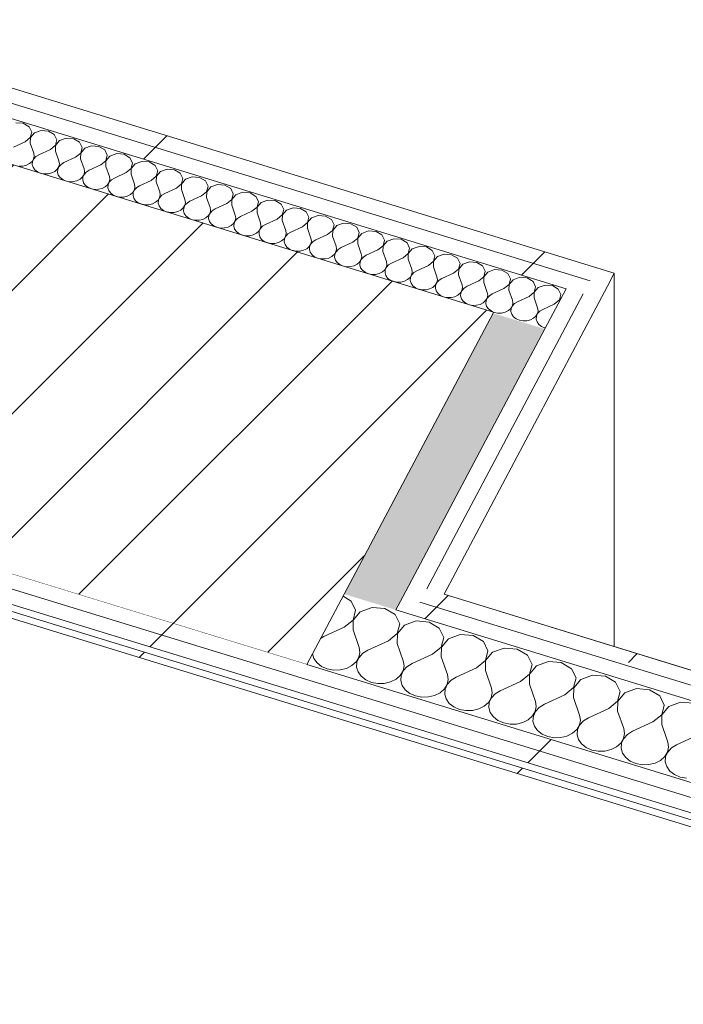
# Model space of a CAD drawing. Header units: millimetres. Extents: x -2220 to 52371, y -4077 to 6953.
# Tile 30 of 228: x 1570 to 2063, y 481 to 1214. Entities that reach past the tile are written whole.
import ezdxf

# ---------------------------------------------------------------- set-up
doc = ezdxf.new("R2010")
doc.units = ezdxf.units.MM
doc.header["$MEASUREMENT"] = 0
doc.linetypes.add('Wipeout_Contour', pattern=[1000, 0, -1000])
doc.layers.add('10_ESTR_Pilars', color=7, linetype='Continuous')
doc.layers.add('Nuevo_08_E_Envans secs', color=7, linetype='Continuous')
for name, color, linetype, lineweight in [('10_ESTR_Pilars_Pluma_Nº__28', 7, 'Continuous', 20), ('10_ESTR_Pilars_Pluma_Nº__42', 8, 'Continuous', 25), ('Nuevo_08_E_Envans secs_Pluma_Nº__1', 7, 'Continuous', 5), ('Nuevo_08_E_Envans secs_Pluma_Nº__47', 7, 'Continuous', 20)]:
    doc.layers.add(name, color=color, linetype=linetype, lineweight=lineweight)
for name, color, linetype, lineweight, true_color in [('Nuevo_08_E_Envans secs_Pluma_Nº__102', 7, 'Continuous', 5, 0xcccccc), ('Nuevo_08_E_Envans secs_Pluma_Nº__171', 171, 'Continuous', 13, 0xaaaaff), ('Nuevo_08_E_Envans secs_Pluma_Nº__177', 7, 'Continuous', 15, 0xf7e046)]:
    doc.layers.add(name, color=color, linetype=linetype, lineweight=lineweight, true_color=true_color)
pattern_1 = [(45, (0, 0), (-183.848, 183.848), [195, -65]), (45, (7e-14, 183.85), (-183.848, 183.848), [195, -65])]

# ---------------------------------------------------------------- blocks, each defined once
blk = doc.blocks.new('Elem Sección_18_1')
at = {"color": 254, "linetype": 'Wipeout_Contour', "lineweight": 0, "ltscale": 7554.124178}
blk.add_wipeout([(1479.36, 1132.12), (1340.4, 869.91), (1783.27, 734), (1922.23, 996.21)], dxfattribs=at).dxf.layer = '10_ESTR_Pilars'
at = {"layer": '10_ESTR_Pilars_Pluma_Nº__42', "linetype": 'Continuous', "lineweight": 25}
h = blk.add_hatch(dxfattribs=at)
h.set_pattern_fill('00_GCT_trama_45º_e1_400__05', color=8, style=0, pattern_type=2)
h.set_pattern_definition([(45, (0, 0), (-45.962, 45.962), [])])
h.paths.add_polyline_path([(1479.36, 1132.12), (1340.4, 869.91), (1783.27, 734), (1922.23, 996.21)])
at = {"layer": '10_ESTR_Pilars_Pluma_Nº__28', "color": 7, "linetype": 'Continuous', "lineweight": 20}
for p, q in [((1479.36, 1132.12), (1922.23, 996.21)), ((1340.4, 869.91), (1783.27, 734))]:
    blk.add_line(p, q, dxfattribs=at)
at = {"layer": '10_ESTR_Pilars_Pluma_Nº__28', "color": 7, "linetype": 'Continuous', "lineweight": 20, "flags": 128}
blk.add_lwpolyline([(1922.23, 996.21), (1921.83, 995.46), (1811.06, 786.44), (1783.27, 734)], dxfattribs=at)
blk = doc.blocks.new('*X80')
at = {"layer": 'Nuevo_08_E_Envans secs_Pluma_Nº__102', "color": 254, "linetype": 'Continuous', "lineweight": 5, "true_color": 0xcccccc}
for p, q in [((1816.18, 781.25), (1810.19, 784.79)), ((1819.56, 774.36), (1816.18, 781.25)), ((1817.67, 767.14), (1819.56, 774.36)), ((1823.02, 773.3), (1817.81, 767.1)), ((1831.74, 776.48), (1823.02, 773.3)), ((1841.35, 775.7), (1831.74, 776.48)), ((1848.99, 771.18), (1841.35, 775.7)), ((1852.37, 764.29), (1848.99, 771.18)), ((1811.08, 761.76), (1817.67, 767.14)), ((1817.81, 767.1), (1817.64, 759.75)), ((1850.48, 757.07), (1852.37, 764.29)), ((1855.83, 763.23), (1850.61, 757.03)), ((1864.55, 766.41), (1855.83, 763.23)), ((1874.16, 765.63), (1864.55, 766.41)), ((1881.79, 761.12), (1874.16, 765.63)), ((1795.95, 754.79), (1793.47, 753.26)), ((1811.08, 761.76), (1795.95, 754.79)), ((1817.64, 759.75), (1822.19, 746.74)), ((1843.89, 751.69), (1850.48, 757.07)), ((1850.61, 757.03), (1850.45, 749.68)), ((1885.17, 754.22), (1881.79, 761.12)), ((1897.35, 756.34), (1888.63, 753.16)), ((1906.96, 755.56), (1897.35, 756.34)), ((1914.6, 751.05), (1906.96, 755.56)), ((1843.89, 751.69), (1828.75, 744.72)), ((1850.45, 749.68), (1855, 736.67)), ((1883.28, 747.01), (1885.17, 754.22)), ((1888.63, 753.16), (1883.42, 746.97)), ((1917.98, 744.16), (1914.6, 751.05)), ((1787.52, 742.02), (1788.53, 738.56)), ((1822.03, 739.38), (1822.78, 743.05)), ((1824.96, 742.38), (1822.16, 739.34)), ((1822.78, 743.05), (1822.19, 746.74)), ((1828.75, 744.72), (1824.96, 742.38)), ((1876.69, 741.62), (1861.56, 734.66)), ((1876.69, 741.62), (1883.28, 747.01)), ((1883.42, 746.97), (1883.25, 739.61)), ((1916.09, 736.94), (1917.98, 744.16)), ((1921.44, 743.09), (1916.22, 736.9)), ((1930.16, 746.28), (1921.44, 743.09)), ((1939.77, 745.49), (1930.16, 746.28)), ((1947.4, 740.98), (1939.77, 745.49)), ((1950.78, 734.09), (1947.4, 740.98)), ((1788.53, 738.56), (1790.85, 735.3)), ((1790.85, 735.3), (1794.25, 732.64)), ((1812.74, 731.13), (1816.81, 733.19)), ((1816.81, 733.19), (1819.99, 736.01)), ((1819.99, 736.01), (1822.03, 739.38)), ((1820.56, 735.83), (1820.27, 732.12)), ((1822.16, 739.34), (1820.56, 735.83)), ((1854.83, 729.31), (1855.59, 732.98)), ((1855.59, 732.98), (1855, 736.67)), ((1861.56, 734.66), (1857.77, 732.31)), ((1883.25, 739.61), (1887.8, 726.6)), ((1909.5, 731.56), (1916.09, 736.94)), ((1916.22, 736.9), (1916.06, 729.54)), ((1948.89, 726.87), (1950.78, 734.09)), ((1954.24, 733.03), (1949.02, 726.83)), ((1962.96, 736.21), (1954.24, 733.03)), ((1972.57, 735.43), (1962.96, 736.21)), ((1980.21, 730.91), (1972.57, 735.43)), ((1794.25, 732.64), (1798.48, 730.79)), ((1798.48, 730.79), (1803.22, 729.89)), ((1803.22, 729.89), (1808.09, 730)), ((1808.09, 730), (1812.74, 731.13)), ((1820.27, 732.12), (1821.33, 728.5)), ((1821.33, 728.5), (1823.65, 725.23)), ((1849.62, 723.12), (1852.79, 725.94)), ((1852.79, 725.94), (1854.83, 729.31)), ((1853.36, 725.76), (1853.08, 722.06)), ((1854.97, 729.27), (1853.36, 725.76)), ((1857.77, 732.31), (1854.97, 729.27)), ((1888.39, 722.91), (1887.8, 726.6)), ((1909.5, 731.56), (1894.36, 724.59)), ((1916.06, 729.54), (1920.61, 716.53)), ((1942.3, 721.49), (1948.89, 726.87)), ((1949.02, 726.83), (1948.86, 719.48)), ((1983.59, 724.02), (1980.21, 730.91)), ((1995.77, 726.14), (1987.05, 722.96)), ((2005.38, 725.36), (1995.77, 726.14)), ((2013.01, 720.85), (2005.38, 725.36)), ((1823.65, 725.23), (1827.06, 722.57)), ((1827.06, 722.57), (1831.29, 720.72)), ((1831.29, 720.72), (1836.02, 719.82)), ((1836.02, 719.82), (1840.9, 719.94)), ((1840.9, 719.94), (1845.55, 721.07)), ((1845.55, 721.07), (1849.62, 723.12)), ((1853.08, 722.06), (1854.14, 718.43)), ((1854.14, 718.43), (1856.46, 715.16)), ((1885.6, 715.87), (1887.64, 719.24)), ((1887.77, 719.2), (1886.17, 715.7)), ((1887.64, 719.24), (1888.39, 722.91)), ((1890.57, 722.25), (1887.77, 719.2)), ((1894.36, 724.59), (1890.57, 722.25)), ((1942.3, 721.49), (1927.17, 714.52)), ((1948.86, 719.48), (1953.41, 706.47)), ((1981.7, 716.81), (1983.59, 724.02)), ((1987.05, 722.96), (1981.83, 716.76)), ((2016.39, 713.95), (2013.01, 720.85)), ((1856.46, 715.16), (1859.86, 712.5)), ((1859.86, 712.5), (1864.09, 710.65)), ((1873.7, 709.87), (1878.35, 711)), ((1878.35, 711), (1882.42, 713.05)), ((1882.42, 713.05), (1885.6, 715.87)), ((1886.17, 715.7), (1885.88, 711.99)), ((1885.88, 711.99), (1886.94, 708.36)), ((1920.44, 709.18), (1921.2, 712.85)), ((1923.38, 712.18), (1920.58, 709.14)), ((1921.2, 712.85), (1920.61, 716.53)), ((1927.17, 714.52), (1923.38, 712.18)), ((1975.11, 711.42), (1959.97, 704.45)), ((1975.11, 711.42), (1981.7, 716.81)), ((1981.83, 716.76), (1981.67, 709.41)), ((2014.5, 706.74), (2016.39, 713.95)), ((2019.85, 712.89), (2014.63, 706.7)), ((2028.57, 716.07), (2019.85, 712.89)), ((2038.18, 715.29), (2028.57, 716.07)), ((2045.82, 710.78), (2038.18, 715.29)), ((2049.19, 703.89), (2045.82, 710.78)), ((1864.09, 710.65), (1868.83, 709.75)), ((1868.83, 709.75), (1873.7, 709.87)), ((1886.94, 708.36), (1889.26, 705.09)), ((1889.26, 705.09), (1892.67, 702.43)), ((1915.23, 702.98), (1918.4, 705.8)), ((1918.4, 705.8), (1920.44, 709.18)), ((1918.97, 705.63), (1918.69, 701.92)), ((1920.58, 709.14), (1918.97, 705.63)), ((1954, 702.78), (1953.41, 706.47)), ((1959.97, 704.45), (1956.18, 702.11)), ((1981.67, 709.41), (1986.22, 696.4)), ((2007.91, 701.35), (2014.5, 706.74)), ((2014.63, 706.7), (2014.47, 699.34)), ((2047.31, 696.67), (2049.19, 703.89)), ((2061.38, 706.01), (2052.66, 702.82)), ((2070.99, 705.22), (2061.38, 706.01)), ((1892.67, 702.43), (1896.9, 700.58)), ((1896.9, 700.58), (1901.63, 699.68)), ((1901.63, 699.68), (1906.51, 699.8)), ((1906.51, 699.8), (1911.16, 700.93)), ((1911.16, 700.93), (1915.23, 702.98)), ((1918.69, 701.92), (1919.75, 698.29)), ((1919.75, 698.29), (1922.07, 695.03)), ((1951.21, 695.74), (1953.25, 699.11)), ((1953.38, 699.07), (1951.78, 695.56)), ((1953.25, 699.11), (1954, 702.78)), ((1956.18, 702.11), (1953.38, 699.07)), ((1986.81, 692.71), (1986.22, 696.4)), ((2007.91, 701.35), (1992.78, 694.39)), ((2014.47, 699.34), (2019.02, 686.33)), ((2040.72, 691.29), (2047.31, 696.67)), ((2047.44, 696.63), (2047.28, 689.27)), ((2052.66, 702.82), (2047.44, 696.63)), ((1922.07, 695.03), (1925.47, 692.37)), ((1925.47, 692.37), (1929.7, 690.52)), ((1929.7, 690.52), (1934.44, 689.62)), ((1934.44, 689.62), (1939.31, 689.73)), ((1939.31, 689.73), (1943.96, 690.86)), ((1943.96, 690.86), (1948.03, 692.92)), ((1948.03, 692.92), (1951.21, 695.74)), ((1951.78, 695.56), (1951.49, 691.85)), ((1951.49, 691.85), (1952.55, 688.23)), ((1984.01, 685.67), (1986.05, 689.04)), ((1986.19, 689), (1984.58, 685.49)), ((1986.05, 689.04), (1986.81, 692.71)), ((1988.99, 692.04), (1986.19, 689)), ((1992.78, 694.39), (1988.99, 692.04)), ((2040.72, 691.29), (2025.58, 684.32)), ((2047.28, 689.27), (2051.83, 676.26)), ((1952.55, 688.23), (1954.87, 684.96)), ((1954.87, 684.96), (1958.28, 682.3)), ((1958.28, 682.3), (1962.51, 680.45)), ((1976.77, 680.8), (1980.83, 682.85)), ((1980.83, 682.85), (1984.01, 685.67)), ((1984.58, 685.49), (1984.3, 681.79)), ((1984.3, 681.79), (1985.36, 678.16)), ((2018.86, 678.97), (2019.61, 682.64)), ((2021.79, 681.98), (2018.99, 678.93)), ((2019.61, 682.64), (2019.02, 686.33)), ((2025.58, 684.32), (2021.79, 681.98)), ((1962.51, 680.45), (1967.24, 679.55)), ((1967.24, 679.55), (1972.12, 679.67)), ((1972.12, 679.67), (1976.77, 680.8)), ((1985.36, 678.16), (1987.68, 674.89)), ((1987.68, 674.89), (1991.08, 672.23)), ((2013.64, 672.78), (2016.82, 675.6)), ((2016.82, 675.6), (2018.86, 678.97)), ((2017.39, 675.43), (2017.1, 671.72)), ((2018.99, 678.93), (2017.39, 675.43)), ((2052.42, 672.58), (2051.83, 676.26)), ((2058.39, 674.25), (2054.6, 671.91)), ((2073.52, 681.22), (2058.39, 674.25)), ((1991.08, 672.23), (1995.31, 670.38)), ((1995.31, 670.38), (2000.05, 669.48)), ((2000.05, 669.48), (2004.92, 669.6)), ((2004.92, 669.6), (2009.57, 670.73)), ((2009.57, 670.73), (2013.64, 672.78)), ((2017.1, 671.72), (2018.16, 668.09)), ((2018.16, 668.09), (2020.48, 664.82)), ((2049.62, 665.53), (2051.66, 668.91)), ((2051.8, 668.87), (2050.19, 665.36)), ((2051.66, 668.91), (2052.42, 672.58)), ((2054.6, 671.91), (2051.8, 668.87)), ((2020.48, 664.82), (2023.89, 662.16)), ((2023.89, 662.16), (2028.12, 660.31)), ((2028.12, 660.31), (2032.85, 659.41)), ((2032.85, 659.41), (2037.73, 659.53)), ((2037.73, 659.53), (2042.38, 660.66)), ((2042.38, 660.66), (2046.44, 662.71)), ((2046.44, 662.71), (2049.62, 665.53)), ((2050.19, 665.36), (2049.91, 661.65)), ((2049.91, 661.65), (2050.97, 658.02)), ((2050.97, 658.02), (2053.29, 654.76)), ((2053.29, 654.76), (2056.69, 652.1)), ((2056.69, 652.1), (2060.92, 650.25)), ((2060.92, 650.25), (2065.65, 649.35))]:
    blk.add_line(p, q, dxfattribs=at)
blk = doc.blocks.new('Elem Sección_68_1')
at = {"layer": 'Nuevo_08_E_Envans secs', "lineweight": 0}
blk.add_blockref('*X80', (0, 0), dxfattribs=at)
at = {"color": 254, "linetype": 'Wipeout_Contour', "lineweight": 0, "ltscale": 9284.958062}
blk.add_wipeout([(1872.56, 790.22), (1867.4, 780.48), (2547.3, 571.83), (2552.46, 581.56)], dxfattribs=at).dxf.layer = 'Nuevo_08_E_Envans secs'
at = {"layer": 'Nuevo_08_E_Envans secs_Pluma_Nº__177', "linetype": 'Continuous', "lineweight": 15, "true_color": 0xf7e046}
h = blk.add_hatch(dxfattribs=at)
h.set_pattern_fill('Panellat_HPL_0001', color=53, style=0, pattern_type=2)
h.set_pattern_definition(pattern_1)
h.paths.add_polyline_path([(1872.56, 790.22), (1867.4, 780.48), (2547.3, 571.83), (2552.46, 581.56)])
at = {"color": 254, "linetype": 'Wipeout_Contour', "lineweight": 0, "ltscale": 11257.572333}
blk.add_wipeout([(1854.6, 784.4), (1849.44, 774.66), (2542.13, 562.09), (2547.3, 571.83), (1867.4, 780.48)], dxfattribs=at).dxf.layer = 'Nuevo_08_E_Envans secs'
at = {"layer": 'Nuevo_08_E_Envans secs_Pluma_Nº__177', "linetype": 'Continuous', "lineweight": 15, "true_color": 0xf7e046}
h = blk.add_hatch(dxfattribs=at)
h.set_pattern_fill('Panellat_HPL_0001', color=53, style=0, pattern_type=2)
h.set_pattern_definition(pattern_1)
h.paths.add_polyline_path([(1854.6, 784.4), (1849.44, 774.66), (2542.13, 562.09), (2547.3, 571.83), (1867.4, 780.48)])
at = {"color": 254, "linetype": 'Wipeout_Contour', "lineweight": 0, "ltscale": 15391.489006}
blk.add_wipeout([(-1466.2, 1731.23), (-1471.36, 1721.49), (2509.18, 499.91), (2514.34, 509.65), (1783.27, 734), (1340.4, 869.91), (-1397.31, 1710.08)], dxfattribs=at).dxf.layer = 'Nuevo_08_E_Envans secs'
at = {"layer": 'Nuevo_08_E_Envans secs_Pluma_Nº__177', "linetype": 'Continuous', "lineweight": 15, "true_color": 0xf7e046}
h = blk.add_hatch(dxfattribs=at)
h.set_pattern_fill('Panellat_HPL_0001', color=53, style=0, pattern_type=2)
h.set_pattern_definition(pattern_1)
h.paths.add_polyline_path([(-1466.2, 1731.23), (-1471.36, 1721.49), (2509.18, 499.91), (2514.34, 509.65), (1783.27, 734), (1340.4, 869.91), (-1397.31, 1710.08)])
at = {"color": 254, "linetype": 'Wipeout_Contour', "lineweight": 0, "ltscale": 11922.521795}
blk.add_wipeout([(-1484.16, 1725.41), (-1489.32, 1715.67), (2504.02, 490.17), (2509.18, 499.91), (-1471.36, 1721.49)], dxfattribs=at).dxf.layer = 'Nuevo_08_E_Envans secs'
at = {"layer": 'Nuevo_08_E_Envans secs_Pluma_Nº__177', "linetype": 'Continuous', "lineweight": 15, "true_color": 0xf7e046}
h = blk.add_hatch(dxfattribs=at)
h.set_pattern_fill('Panellat_HPL_0001', color=53, style=0, pattern_type=2)
h.set_pattern_definition(pattern_1)
h.paths.add_polyline_path([(-1484.16, 1725.41), (-1489.32, 1715.67), (2504.02, 490.17), (2509.18, 499.91), (-1471.36, 1721.49)])
at = {"color": 254, "linetype": 'Wipeout_Contour', "lineweight": 0, "ltscale": 9665.153521}
blk.add_wipeout([(-1510.4, 1716.92), (-1512.78, 1712.42), (2499.26, 481.18), (2501.64, 485.67)], dxfattribs=at).dxf.layer = 'Nuevo_08_E_Envans secs'
at = {"layer": 'Nuevo_08_E_Envans secs_Pluma_Nº__171', "linetype": 'Continuous', "lineweight": 13, "true_color": 0xaaaaff}
h = blk.add_hatch(dxfattribs=at)
h.set_pattern_fill('Panellat_HPL_0001', color=161, style=0, pattern_type=2)
h.set_pattern_definition(pattern_1)
h.paths.add_polyline_path([(-1510.4, 1716.92), (-1512.78, 1712.42), (2499.26, 481.18), (2501.64, 485.67)])
at = {"layer": 'Nuevo_08_E_Envans secs_Pluma_Nº__1', "color": 7, "linetype": 'Continuous', "lineweight": 5}
for p, q in [((-1471.36, 1721.49), (2509.18, 499.91)), ((-1512.78, 1712.42), (2499.26, 481.18)), ((1885.35, 786.29), (2552.46, 581.56)), ((1867.4, 780.48), (2547.3, 571.83)), ((1849.44, 774.66), (2542.13, 562.09)), ((1783.27, 734), (2514.34, 509.65))]:
    blk.add_line(p, q, dxfattribs=at)
at = {"layer": 'Nuevo_08_E_Envans secs_Pluma_Nº__1', "color": 7, "linetype": 'Continuous', "lineweight": 5, "flags": 128}
for points in [[(-1510.4, 1716.92), (-1504.5, 1715.11), (2501.64, 485.67)], [(-1502.11, 1719.6), (-1489.32, 1715.67), (2504.02, 490.17)]]:
    blk.add_lwpolyline(points, dxfattribs=at)
blk = doc.blocks.new('*X192')
at = {"layer": 'Nuevo_08_E_Envans secs_Pluma_Nº__102', "color": 254, "linetype": 'Continuous', "lineweight": 5, "true_color": 0xcccccc}
for p, q in [((1572.29, 1136.74), (1566.79, 1137.19)), ((1576.65, 1134.16), (1572.29, 1136.74)), ((1578.58, 1130.22), (1576.65, 1134.16)), ((1577.5, 1126.1), (1578.58, 1130.22)), ((1580.56, 1129.62), (1577.58, 1126.08)), ((1585.54, 1131.43), (1580.56, 1129.62)), ((1591.03, 1130.99), (1585.54, 1131.43)), ((1595.39, 1128.41), (1591.03, 1130.99)), ((1597.32, 1124.47), (1595.39, 1128.41)), ((1573.73, 1123.02), (1565.09, 1119.04)), ((1573.73, 1123.02), (1577.5, 1126.1)), ((1577.58, 1126.08), (1577.48, 1121.87)), ((1577.48, 1121.87), (1580.08, 1114.44)), ((1596.25, 1120.35), (1597.32, 1124.47)), ((1599.3, 1123.86), (1596.32, 1120.32)), ((1604.28, 1125.68), (1599.3, 1123.86)), ((1609.78, 1125.23), (1604.28, 1125.68)), ((1614.14, 1122.66), (1609.78, 1125.23)), ((1616.07, 1118.72), (1614.14, 1122.66)), ((1580.42, 1112.33), (1580.08, 1114.44)), ((1592.48, 1117.27), (1583.83, 1113.29)), ((1592.48, 1117.27), (1596.25, 1120.35)), ((1596.32, 1120.32), (1596.23, 1116.12)), ((1596.23, 1116.12), (1598.83, 1108.69)), ((1611.23, 1111.52), (1614.99, 1114.59)), ((1615.07, 1114.57), (1614.97, 1110.37)), ((1614.99, 1114.59), (1616.07, 1118.72)), ((1618.05, 1118.11), (1615.07, 1114.57)), ((1623.03, 1119.93), (1618.05, 1118.11)), ((1628.52, 1119.48), (1623.03, 1119.93)), ((1632.89, 1116.9), (1628.52, 1119.48)), ((1634.82, 1112.97), (1632.89, 1116.9)), ((1641.78, 1114.18), (1636.79, 1112.36)), ((1647.27, 1113.73), (1641.78, 1114.18)), ((1651.63, 1111.15), (1647.27, 1113.73)), ((1574.68, 1105.52), (1577.01, 1106.7)), ((1577.01, 1106.7), (1578.82, 1108.31)), ((1578.82, 1108.31), (1579.99, 1110.24)), ((1579.15, 1108.21), (1578.99, 1106.09)), ((1580.07, 1110.21), (1579.15, 1108.21)), ((1579.99, 1110.24), (1580.42, 1112.33)), ((1581.67, 1111.95), (1580.07, 1110.21)), ((1583.83, 1113.29), (1581.67, 1111.95)), ((1598.74, 1104.48), (1599.17, 1106.58)), ((1599.17, 1106.58), (1598.83, 1108.69)), ((1602.58, 1107.54), (1600.41, 1106.2)), ((1611.23, 1111.52), (1602.58, 1107.54)), ((1614.97, 1110.37), (1617.57, 1102.93)), ((1629.97, 1105.76), (1633.74, 1108.84)), ((1633.81, 1108.82), (1633.72, 1104.61)), ((1633.74, 1108.84), (1634.82, 1112.97)), ((1636.79, 1112.36), (1633.81, 1108.82)), ((1653.56, 1107.21), (1651.63, 1111.15)), ((1652.48, 1103.09), (1653.56, 1107.21)), ((1655.54, 1106.6), (1652.56, 1103.07)), ((1660.52, 1108.42), (1655.54, 1106.6)), ((1666.01, 1107.98), (1660.52, 1108.42)), ((1670.38, 1105.4), (1666.01, 1107.98)), ((1569.24, 1104.81), (1572.03, 1104.88)), ((1572.03, 1104.88), (1574.68, 1105.52)), ((1578.99, 1106.09), (1579.59, 1104.02)), ((1579.59, 1104.02), (1580.92, 1102.15)), ((1580.92, 1102.15), (1582.86, 1100.63)), ((1582.86, 1100.63), (1584.96, 1099.71)), ((1585.63, 1099.5), (1587.98, 1099.06)), ((1587.98, 1099.06), (1590.77, 1099.13)), ((1590.77, 1099.13), (1593.43, 1099.77)), ((1593.43, 1099.77), (1595.75, 1100.94)), ((1595.75, 1100.94), (1597.57, 1102.55)), ((1597.57, 1102.55), (1598.74, 1104.48)), ((1597.89, 1102.45), (1597.73, 1100.34)), ((1597.73, 1100.34), (1598.34, 1098.26)), ((1598.81, 1104.46), (1597.89, 1102.45)), ((1600.41, 1106.2), (1598.81, 1104.46)), ((1617.48, 1098.73), (1617.91, 1100.83)), ((1619.16, 1100.44), (1617.56, 1098.71)), ((1617.91, 1100.83), (1617.57, 1102.93)), ((1621.32, 1101.78), (1619.16, 1100.44)), ((1629.97, 1105.76), (1621.32, 1101.78)), ((1633.72, 1104.61), (1636.32, 1097.18)), ((1648.72, 1100.01), (1640.07, 1096.03)), ((1648.72, 1100.01), (1652.48, 1103.09)), ((1652.56, 1103.07), (1652.47, 1098.86)), ((1672.31, 1101.46), (1670.38, 1105.4)), ((1671.23, 1097.34), (1672.31, 1101.46)), ((1674.29, 1100.85), (1671.3, 1097.31)), ((1679.27, 1102.67), (1674.29, 1100.85)), ((1684.76, 1102.22), (1679.27, 1102.67)), ((1689.12, 1099.65), (1684.76, 1102.22)), ((1691.05, 1095.71), (1689.12, 1099.65)), ((1598.34, 1098.26), (1599.66, 1096.4)), ((1599.66, 1096.4), (1601.61, 1094.88)), ((1601.61, 1094.88), (1603.71, 1093.96)), ((1604.38, 1093.75), (1606.73, 1093.3)), ((1606.73, 1093.3), (1609.52, 1093.37)), ((1609.52, 1093.37), (1612.17, 1094.02)), ((1612.17, 1094.02), (1614.5, 1095.19)), ((1614.5, 1095.19), (1616.31, 1096.8)), ((1616.31, 1096.8), (1617.48, 1098.73)), ((1616.64, 1096.7), (1616.48, 1094.58)), ((1616.48, 1094.58), (1617.08, 1092.51)), ((1617.56, 1098.71), (1616.64, 1096.7)), ((1617.08, 1092.51), (1618.41, 1090.64)), ((1635.06, 1091.05), (1636.23, 1092.98)), ((1636.3, 1092.95), (1635.39, 1090.95)), ((1636.23, 1092.98), (1636.66, 1095.07)), ((1637.9, 1094.69), (1636.3, 1092.95)), ((1636.66, 1095.07), (1636.32, 1097.18)), ((1640.07, 1096.03), (1637.9, 1094.69)), ((1652.47, 1098.86), (1655.06, 1091.43)), ((1667.46, 1094.26), (1658.81, 1090.28)), ((1667.46, 1094.26), (1671.23, 1097.34)), ((1671.3, 1097.31), (1671.21, 1093.11)), ((1671.21, 1093.11), (1673.81, 1085.68)), ((1689.97, 1091.58), (1691.05, 1095.71)), ((1693.03, 1095.1), (1690.05, 1091.56)), ((1698.01, 1096.92), (1693.03, 1095.1)), ((1703.5, 1096.47), (1698.01, 1096.92)), ((1707.87, 1093.89), (1703.5, 1096.47)), ((1709.8, 1089.95), (1707.87, 1093.89)), ((1618.41, 1090.64), (1620.35, 1089.12)), ((1620.35, 1089.12), (1622.45, 1088.21)), ((1623.13, 1088), (1625.48, 1087.55)), ((1625.48, 1087.55), (1628.26, 1087.62)), ((1628.26, 1087.62), (1630.92, 1088.26)), ((1630.92, 1088.26), (1633.24, 1089.44)), ((1633.24, 1089.44), (1635.06, 1091.05)), ((1635.39, 1090.95), (1635.22, 1088.83)), ((1635.22, 1088.83), (1635.83, 1086.76)), ((1635.83, 1086.76), (1637.15, 1084.89)), ((1637.15, 1084.89), (1639.1, 1083.37)), ((1651.99, 1083.68), (1653.8, 1085.3)), ((1653.8, 1085.3), (1654.97, 1087.22)), ((1654.13, 1085.2), (1653.97, 1083.08)), ((1655.05, 1087.2), (1654.13, 1085.2)), ((1654.97, 1087.22), (1655.4, 1089.32)), ((1656.65, 1088.94), (1655.05, 1087.2)), ((1655.4, 1089.32), (1655.06, 1091.43)), ((1658.81, 1090.28), (1656.65, 1088.94)), ((1674.15, 1083.57), (1673.81, 1085.68)), ((1677.56, 1084.52), (1675.39, 1083.19)), ((1686.21, 1088.51), (1677.56, 1084.52)), ((1686.21, 1088.51), (1689.97, 1091.58)), ((1690.05, 1091.56), (1689.96, 1087.36)), ((1689.96, 1087.36), (1692.56, 1079.92)), ((1704.95, 1082.75), (1708.72, 1085.83)), ((1708.79, 1085.81), (1708.7, 1081.6)), ((1708.72, 1085.83), (1709.8, 1089.95)), ((1711.78, 1089.35), (1708.79, 1085.81)), ((1716.76, 1091.16), (1711.78, 1089.35)), ((1722.25, 1090.72), (1716.76, 1091.16)), ((1726.61, 1088.14), (1722.25, 1090.72)), ((1728.54, 1084.2), (1726.61, 1088.14)), ((1735.5, 1085.41), (1730.52, 1083.59)), ((1741, 1084.97), (1735.5, 1085.41)), ((1745.36, 1082.39), (1741, 1084.97)), ((1639.1, 1083.37), (1641.2, 1082.45)), ((1641.87, 1082.25), (1644.22, 1081.8)), ((1644.22, 1081.8), (1647.01, 1081.87)), ((1647.01, 1081.87), (1649.67, 1082.51)), ((1649.67, 1082.51), (1651.99, 1083.68)), ((1653.97, 1083.08), (1654.57, 1081.01)), ((1654.57, 1081.01), (1655.9, 1079.14)), ((1655.9, 1079.14), (1657.84, 1077.62)), ((1657.84, 1077.62), (1659.94, 1076.7)), ((1668.41, 1076.76), (1670.74, 1077.93)), ((1670.74, 1077.93), (1672.55, 1079.54)), ((1672.55, 1079.54), (1673.72, 1081.47)), ((1672.88, 1079.44), (1672.71, 1077.32)), ((1672.71, 1077.32), (1673.32, 1075.25)), ((1673.79, 1081.45), (1672.88, 1079.44)), ((1673.72, 1081.47), (1674.15, 1083.57)), ((1675.39, 1083.19), (1673.79, 1081.45)), ((1692.46, 1075.72), (1692.89, 1077.82)), ((1694.14, 1077.43), (1692.54, 1075.7)), ((1692.89, 1077.82), (1692.56, 1079.92)), ((1696.3, 1078.77), (1694.14, 1077.43)), ((1704.95, 1082.75), (1696.3, 1078.77)), ((1708.7, 1081.6), (1711.3, 1074.17)), ((1723.7, 1077), (1715.05, 1073.02)), ((1723.7, 1077), (1727.46, 1080.08)), ((1727.54, 1080.05), (1727.45, 1075.85)), ((1727.46, 1080.08), (1728.54, 1084.2)), ((1730.52, 1083.59), (1727.54, 1080.05)), ((1747.29, 1078.45), (1745.36, 1082.39)), ((1746.21, 1074.32), (1747.29, 1078.45)), ((1749.27, 1077.84), (1746.29, 1074.3)), ((1754.25, 1079.66), (1749.27, 1077.84)), ((1759.74, 1079.21), (1754.25, 1079.66)), ((1764.1, 1076.63), (1759.74, 1079.21)), ((1660.62, 1076.49), (1662.97, 1076.05)), ((1662.97, 1076.05), (1665.75, 1076.11)), ((1665.75, 1076.11), (1668.41, 1076.76)), ((1673.32, 1075.25), (1674.64, 1073.39)), ((1674.64, 1073.39), (1676.59, 1071.87)), ((1676.59, 1071.87), (1678.69, 1070.95)), ((1679.36, 1070.74), (1681.71, 1070.29)), ((1681.71, 1070.29), (1684.5, 1070.36)), ((1684.5, 1070.36), (1687.16, 1071.01)), ((1687.16, 1071.01), (1689.48, 1072.18)), ((1689.48, 1072.18), (1691.3, 1073.79)), ((1691.3, 1073.79), (1692.46, 1075.72)), ((1691.62, 1073.69), (1691.46, 1071.57)), ((1691.46, 1071.57), (1692.06, 1069.5)), ((1692.54, 1075.7), (1691.62, 1073.69)), ((1710.04, 1068.04), (1711.21, 1069.97)), ((1711.28, 1069.94), (1710.37, 1067.94)), ((1711.21, 1069.97), (1711.64, 1072.06)), ((1712.89, 1071.68), (1711.28, 1069.94)), ((1711.64, 1072.06), (1711.3, 1074.17)), ((1715.05, 1073.02), (1712.89, 1071.68)), ((1727.45, 1075.85), (1730.05, 1068.42)), ((1742.44, 1071.25), (1733.8, 1067.27)), ((1742.44, 1071.25), (1746.21, 1074.32)), ((1746.29, 1074.3), (1746.19, 1070.1)), ((1746.19, 1070.1), (1748.79, 1062.66)), ((1766.03, 1072.7), (1764.1, 1076.63)), ((1764.96, 1068.57), (1766.03, 1072.7)), ((1768.01, 1072.09), (1765.03, 1068.55)), ((1772.99, 1073.91), (1768.01, 1072.09)), ((1778.49, 1073.46), (1772.99, 1073.91)), ((1782.85, 1070.88), (1778.49, 1073.46)), ((1784.78, 1066.94), (1782.85, 1070.88)), ((1692.06, 1069.5), (1693.39, 1067.63)), ((1693.39, 1067.63), (1695.34, 1066.11)), ((1695.34, 1066.11), (1697.44, 1065.19)), ((1698.11, 1064.99), (1700.46, 1064.54)), ((1700.46, 1064.54), (1703.25, 1064.61)), ((1703.25, 1064.61), (1705.9, 1065.25)), ((1705.9, 1065.25), (1708.23, 1066.43)), ((1708.23, 1066.43), (1710.04, 1068.04)), ((1710.37, 1067.94), (1710.21, 1065.82)), ((1710.21, 1065.82), (1710.81, 1063.75)), ((1710.81, 1063.75), (1712.14, 1061.88)), ((1728.79, 1062.29), (1729.95, 1064.21)), ((1730.03, 1064.19), (1729.11, 1062.19)), ((1729.95, 1064.21), (1730.38, 1066.31)), ((1731.63, 1065.93), (1730.03, 1064.19)), ((1730.38, 1066.31), (1730.05, 1068.42)), ((1733.8, 1067.27), (1731.63, 1065.93)), ((1749.13, 1060.56), (1748.79, 1062.66)), ((1761.19, 1065.5), (1752.54, 1061.51)), ((1761.19, 1065.5), (1764.96, 1068.57)), ((1765.03, 1068.55), (1764.94, 1064.34)), ((1764.94, 1064.34), (1767.54, 1056.91)), ((1779.94, 1059.74), (1783.7, 1062.82)), ((1783.78, 1062.8), (1783.68, 1058.59)), ((1783.7, 1062.82), (1784.78, 1066.94)), ((1786.76, 1066.34), (1783.78, 1062.8)), ((1791.74, 1068.15), (1786.76, 1066.34)), ((1797.23, 1067.71), (1791.74, 1068.15)), ((1801.6, 1065.13), (1797.23, 1067.71)), ((1803.53, 1061.19), (1801.6, 1065.13)), ((1810.49, 1062.4), (1805.5, 1060.58)), ((1815.98, 1061.95), (1810.49, 1062.4)), ((1712.14, 1061.88), (1714.08, 1060.36)), ((1714.08, 1060.36), (1716.18, 1059.44)), ((1716.85, 1059.23), (1719.2, 1058.79)), ((1719.2, 1058.79), (1721.99, 1058.86)), ((1721.99, 1058.86), (1724.65, 1059.5)), ((1724.65, 1059.5), (1726.97, 1060.67)), ((1726.97, 1060.67), (1728.79, 1062.29)), ((1729.11, 1062.19), (1728.95, 1060.07)), ((1728.95, 1060.07), (1729.56, 1057.99)), ((1729.56, 1057.99), (1730.88, 1056.13)), ((1730.88, 1056.13), (1732.83, 1054.61)), ((1745.72, 1054.92), (1747.53, 1056.53)), ((1747.53, 1056.53), (1748.7, 1058.46)), ((1747.86, 1056.43), (1747.7, 1054.31)), ((1748.78, 1058.44), (1747.86, 1056.43)), ((1748.7, 1058.46), (1749.13, 1060.56)), ((1750.38, 1060.17), (1748.78, 1058.44)), ((1752.54, 1061.51), (1750.38, 1060.17)), ((1767.88, 1054.8), (1767.54, 1056.91)), ((1771.29, 1055.76), (1769.12, 1054.42)), ((1779.94, 1059.74), (1771.29, 1055.76)), ((1783.68, 1058.59), (1786.28, 1051.16)), ((1798.68, 1053.99), (1802.45, 1057.07)), ((1802.52, 1057.04), (1802.43, 1052.84)), ((1802.45, 1057.07), (1803.53, 1061.19)), ((1805.5, 1060.58), (1802.52, 1057.04)), ((1820.34, 1059.38), (1815.98, 1061.95)), ((1822.27, 1055.44), (1820.34, 1059.38)), ((1821.19, 1051.31), (1822.27, 1055.44)), ((1829.23, 1056.65), (1824.25, 1054.83)), ((1834.72, 1056.2), (1829.23, 1056.65)), ((1839.09, 1053.62), (1834.72, 1056.2)), ((1732.83, 1054.61), (1734.93, 1053.69)), ((1735.6, 1053.48), (1737.95, 1053.03)), ((1737.95, 1053.03), (1740.74, 1053.1)), ((1740.74, 1053.1), (1743.39, 1053.75)), ((1743.39, 1053.75), (1745.72, 1054.92)), ((1747.7, 1054.31), (1748.3, 1052.24)), ((1748.3, 1052.24), (1749.63, 1050.37)), ((1749.63, 1050.37), (1751.57, 1048.85)), ((1751.57, 1048.85), (1753.67, 1047.94)), ((1754.34, 1047.73), (1756.69, 1047.28)), ((1759.48, 1047.35), (1762.14, 1047.99)), ((1762.14, 1047.99), (1764.46, 1049.17)), ((1764.46, 1049.17), (1766.28, 1050.78)), ((1766.28, 1050.78), (1767.45, 1052.71)), ((1766.6, 1050.68), (1766.44, 1048.56)), ((1766.44, 1048.56), (1767.05, 1046.49)), ((1767.52, 1052.68), (1766.6, 1050.68)), ((1767.45, 1052.71), (1767.88, 1054.8)), ((1769.12, 1054.42), (1767.52, 1052.68)), ((1786.19, 1046.95), (1786.62, 1049.05)), ((1787.87, 1048.67), (1786.27, 1046.93)), ((1786.62, 1049.05), (1786.28, 1051.16)), ((1790.03, 1050.01), (1787.87, 1048.67)), ((1798.68, 1053.99), (1790.03, 1050.01)), ((1802.43, 1052.84), (1805.03, 1045.41)), ((1817.43, 1048.24), (1808.78, 1044.26)), ((1817.43, 1048.24), (1821.19, 1051.31)), ((1821.27, 1051.29), (1821.18, 1047.09)), ((1824.25, 1054.83), (1821.27, 1051.29)), ((1841.02, 1049.68), (1839.09, 1053.62)), ((1839.94, 1045.56), (1841.02, 1049.68)), ((1843, 1049.08), (1840.01, 1045.54)), ((1847.98, 1050.89), (1843, 1049.08)), ((1853.47, 1050.45), (1847.98, 1050.89)), ((1857.83, 1047.87), (1853.47, 1050.45)), ((1859.76, 1043.93), (1857.83, 1047.87)), ((1756.69, 1047.28), (1759.48, 1047.35)), ((1767.05, 1046.49), (1768.37, 1044.62)), ((1768.37, 1044.62), (1770.32, 1043.1)), ((1770.32, 1043.1), (1772.42, 1042.18)), ((1773.09, 1041.98), (1775.44, 1041.53)), ((1775.44, 1041.53), (1778.23, 1041.6)), ((1778.23, 1041.6), (1780.88, 1042.24)), ((1780.88, 1042.24), (1783.21, 1043.42)), ((1783.21, 1043.42), (1785.02, 1045.03)), ((1785.02, 1045.03), (1786.19, 1046.95)), ((1785.35, 1044.93), (1785.19, 1042.81)), ((1785.19, 1042.81), (1785.79, 1040.74)), ((1786.27, 1046.93), (1785.35, 1044.93)), ((1785.79, 1040.74), (1787.12, 1038.87)), ((1803.77, 1039.27), (1804.94, 1041.2)), ((1805.01, 1041.18), (1804.1, 1039.17)), ((1804.94, 1041.2), (1805.37, 1043.3)), ((1806.61, 1042.92), (1805.01, 1041.18)), ((1805.37, 1043.3), (1805.03, 1045.41)), ((1808.78, 1044.26), (1806.61, 1042.92)), ((1821.18, 1047.09), (1823.77, 1039.65)), ((1836.17, 1042.48), (1827.52, 1038.5)), ((1836.17, 1042.48), (1839.94, 1045.56)), ((1840.01, 1045.54), (1839.92, 1041.33)), ((1839.92, 1041.33), (1842.52, 1033.9)), ((1858.68, 1039.81), (1859.76, 1043.93)), ((1861.74, 1043.32), (1858.76, 1039.78)), ((1866.72, 1045.14), (1861.74, 1043.32)), ((1872.22, 1044.7), (1866.72, 1045.14)), ((1876.58, 1042.12), (1872.22, 1044.7)), ((1878.51, 1038.18), (1876.58, 1042.12)), ((1787.12, 1038.87), (1789.06, 1037.35)), ((1789.06, 1037.35), (1791.16, 1036.43)), ((1791.84, 1036.22), (1794.19, 1035.78)), ((1794.19, 1035.78), (1796.97, 1035.84)), ((1796.97, 1035.84), (1799.63, 1036.49)), ((1799.63, 1036.49), (1801.95, 1037.66)), ((1801.95, 1037.66), (1803.77, 1039.27)), ((1804.1, 1039.17), (1803.93, 1037.05)), ((1803.93, 1037.05), (1804.54, 1034.98)), ((1804.54, 1034.98), (1805.86, 1033.12)), ((1805.86, 1033.12), (1807.81, 1031.6)), ((1820.7, 1031.91), (1822.51, 1033.52)), ((1822.51, 1033.52), (1823.68, 1035.45)), ((1822.84, 1033.42), (1822.68, 1031.3)), ((1823.76, 1035.43), (1822.84, 1033.42)), ((1823.68, 1035.45), (1824.11, 1037.55)), ((1825.36, 1037.16), (1823.76, 1035.43)), ((1824.11, 1037.55), (1823.77, 1039.65)), ((1827.52, 1038.5), (1825.36, 1037.16)), ((1842.86, 1031.79), (1842.52, 1033.9)), ((1854.92, 1036.73), (1846.27, 1032.75)), ((1854.92, 1036.73), (1858.68, 1039.81)), ((1858.76, 1039.78), (1858.67, 1035.58)), ((1858.67, 1035.58), (1861.27, 1028.15)), ((1873.66, 1030.98), (1877.43, 1034.06)), ((1877.51, 1034.03), (1877.41, 1029.83)), ((1877.43, 1034.06), (1878.51, 1038.18)), ((1880.49, 1037.57), (1877.51, 1034.03)), ((1885.47, 1039.39), (1880.49, 1037.57)), ((1890.96, 1038.94), (1885.47, 1039.39)), ((1895.32, 1036.36), (1890.96, 1038.94)), ((1897.25, 1032.43), (1895.32, 1036.36)), ((1904.21, 1033.64), (1899.23, 1031.82)), ((1909.71, 1033.19), (1904.21, 1033.64)), ((1914.07, 1030.61), (1909.71, 1033.19)), ((1807.81, 1031.6), (1809.91, 1030.68)), ((1810.58, 1030.47), (1812.93, 1030.02)), ((1812.93, 1030.02), (1815.72, 1030.09)), ((1815.72, 1030.09), (1818.38, 1030.74)), ((1818.38, 1030.74), (1820.7, 1031.91)), ((1822.68, 1031.3), (1823.28, 1029.23)), ((1823.28, 1029.23), (1824.61, 1027.36)), ((1824.61, 1027.36), (1826.55, 1025.84)), ((1826.55, 1025.84), (1828.65, 1024.92)), ((1837.12, 1024.98), (1839.45, 1026.16)), ((1839.45, 1026.16), (1841.26, 1027.77)), ((1841.26, 1027.77), (1842.43, 1029.7)), ((1841.59, 1027.67), (1841.42, 1025.55)), ((1842.5, 1029.67), (1841.59, 1027.67)), ((1842.43, 1029.7), (1842.86, 1031.79)), ((1844.1, 1031.41), (1842.5, 1029.67)), ((1846.27, 1032.75), (1844.1, 1031.41)), ((1861.17, 1023.94), (1861.6, 1026.04)), ((1861.6, 1026.04), (1861.27, 1028.15)), ((1865.01, 1027), (1862.85, 1025.66)), ((1873.66, 1030.98), (1865.01, 1027)), ((1877.41, 1029.83), (1880.01, 1022.39)), ((1892.41, 1025.23), (1896.17, 1028.3)), ((1896.25, 1028.28), (1896.16, 1024.08)), ((1896.17, 1028.3), (1897.25, 1032.43)), ((1899.23, 1031.82), (1896.25, 1028.28)), ((1916, 1026.67), (1914.07, 1030.61)), ((1914.92, 1022.55), (1916, 1026.67)), ((1917.98, 1026.07), (1915, 1022.53)), ((1922.96, 1027.88), (1917.98, 1026.07)), ((1928.45, 1027.44), (1922.96, 1027.88)), ((1932.81, 1024.86), (1928.45, 1027.44)), ((1829.33, 1024.72), (1831.68, 1024.27)), ((1831.68, 1024.27), (1834.46, 1024.34)), ((1834.46, 1024.34), (1837.12, 1024.98)), ((1841.42, 1025.55), (1842.03, 1023.48)), ((1842.03, 1023.48), (1843.35, 1021.61)), ((1843.35, 1021.61), (1845.3, 1020.09)), ((1845.3, 1020.09), (1847.4, 1019.17)), ((1848.07, 1018.97), (1850.42, 1018.52)), ((1850.42, 1018.52), (1853.21, 1018.59)), ((1853.21, 1018.59), (1855.87, 1019.23)), ((1855.87, 1019.23), (1858.19, 1020.4)), ((1858.19, 1020.4), (1860.01, 1022.02)), ((1860.01, 1022.02), (1861.17, 1023.94)), ((1860.33, 1021.92), (1860.17, 1019.8)), ((1860.17, 1019.8), (1860.77, 1017.72)), ((1861.25, 1023.92), (1860.33, 1021.92)), ((1862.85, 1025.66), (1861.25, 1023.92)), ((1879.92, 1018.19), (1880.35, 1020.29)), ((1881.6, 1019.91), (1879.99, 1018.17)), ((1880.35, 1020.29), (1880.01, 1022.39)), ((1883.76, 1021.24), (1881.6, 1019.91)), ((1892.41, 1025.23), (1883.76, 1021.24)), ((1896.16, 1024.08), (1898.76, 1016.64)), ((1911.15, 1019.47), (1902.51, 1015.49)), ((1911.15, 1019.47), (1914.92, 1022.55)), ((1915, 1022.53), (1914.9, 1018.32)), ((1934.74, 1020.92), (1932.81, 1024.86)), ((1933.67, 1016.8), (1934.74, 1020.92)), ((1936.72, 1020.31), (1933.74, 1016.77)), ((1941.71, 1022.13), (1936.72, 1020.31)), ((1947.2, 1021.68), (1941.71, 1022.13)), ((1951.56, 1019.11), (1947.2, 1021.68)), ((1953.49, 1015.17), (1951.56, 1019.11)), ((1860.77, 1017.72), (1862.1, 1015.86)), ((1862.1, 1015.86), (1864.05, 1014.34)), ((1864.05, 1014.34), (1866.15, 1013.42)), ((1866.82, 1013.21), (1869.17, 1012.77)), ((1869.17, 1012.77), (1871.96, 1012.83)), ((1871.96, 1012.83), (1874.61, 1013.48)), ((1874.61, 1013.48), (1876.94, 1014.65)), ((1876.94, 1014.65), (1878.75, 1016.26)), ((1878.75, 1016.26), (1879.92, 1018.19)), ((1879.08, 1016.16), (1878.92, 1014.04)), ((1878.92, 1014.04), (1879.52, 1011.97)), ((1879.99, 1018.17), (1879.08, 1016.16)), ((1879.52, 1011.97), (1880.85, 1010.1)), ((1897.5, 1010.51), (1898.66, 1012.44)), ((1898.74, 1012.41), (1897.82, 1010.41)), ((1898.66, 1012.44), (1899.1, 1014.53)), ((1900.34, 1014.15), (1898.74, 1012.41)), ((1899.1, 1014.53), (1898.76, 1016.64)), ((1902.51, 1015.49), (1900.34, 1014.15)), ((1914.9, 1018.32), (1917.5, 1010.89)), ((1929.9, 1013.72), (1921.25, 1009.74)), ((1929.9, 1013.72), (1933.67, 1016.8)), ((1933.74, 1016.77), (1933.65, 1012.57)), ((1933.65, 1012.57), (1936.25, 1005.14)), ((1952.41, 1011.04), (1953.49, 1015.17)), ((1955.47, 1014.56), (1952.49, 1011.02)), ((1960.45, 1016.38), (1955.47, 1014.56)), ((1965.94, 1015.93), (1960.45, 1016.38)), ((1970.31, 1013.35), (1965.94, 1015.93)), ((1972.24, 1009.41), (1970.31, 1013.35)), ((1880.85, 1010.1), (1882.79, 1008.58)), ((1882.79, 1008.58), (1884.89, 1007.67)), ((1885.56, 1007.46), (1887.91, 1007.01)), ((1887.91, 1007.01), (1890.7, 1007.08)), ((1890.7, 1007.08), (1893.36, 1007.73)), ((1893.36, 1007.73), (1895.68, 1008.9)), ((1895.68, 1008.9), (1897.5, 1010.51)), ((1897.82, 1010.41), (1897.66, 1008.29)), ((1897.66, 1008.29), (1898.27, 1006.22)), ((1898.27, 1006.22), (1899.59, 1004.35)), ((1899.59, 1004.35), (1901.54, 1002.83)), ((1914.43, 1003.15), (1916.24, 1004.76)), ((1916.24, 1004.76), (1917.41, 1006.69)), ((1916.57, 1004.66), (1916.41, 1002.54)), ((1917.49, 1006.66), (1916.57, 1004.66)), ((1917.41, 1006.69), (1917.84, 1008.78)), ((1919.09, 1008.4), (1917.49, 1006.66)), ((1917.84, 1008.78), (1917.5, 1010.89)), ((1921.25, 1009.74), (1919.09, 1008.4)), ((1936.59, 1003.03), (1936.25, 1005.14)), ((1940, 1003.99), (1937.83, 1002.65)), ((1948.65, 1007.97), (1940, 1003.99)), ((1948.65, 1007.97), (1952.41, 1011.04)), ((1952.49, 1011.02), (1952.39, 1006.82)), ((1952.39, 1006.82), (1954.99, 999.38)), ((1967.39, 1002.21), (1971.16, 1005.29)), ((1971.16, 1005.29), (1972.24, 1009.41)), ((1971.23, 1005.27), (1971.21, 1004.44)), ((1972.37, 1006.62), (1971.23, 1005.27)), ((1901.54, 1002.83), (1903.64, 1001.91)), ((1904.31, 1001.71), (1906.66, 1001.26)), ((1906.66, 1001.26), (1909.45, 1001.33)), ((1909.45, 1001.33), (1912.1, 1001.97)), ((1912.1, 1001.97), (1914.43, 1003.15)), ((1916.41, 1002.54), (1917.01, 1000.47)), ((1917.01, 1000.47), (1918.34, 998.6)), ((1918.34, 998.6), (1920.28, 997.08)), ((1920.28, 997.08), (1922.7, 996.02)), ((1930.85, 996.22), (1933.17, 997.39)), ((1933.17, 997.39), (1934.99, 999)), ((1934.99, 999), (1936.16, 1000.93)), ((1935.31, 998.9), (1935.15, 996.79)), ((1935.15, 996.79), (1935.76, 994.71)), ((1936.23, 1000.91), (1935.31, 998.9)), ((1936.16, 1000.93), (1936.59, 1003.03)), ((1937.83, 1002.65), (1936.23, 1000.91)), ((1954.9, 995.18), (1955.33, 997.28)), ((1956.58, 996.89), (1954.98, 995.16)), ((1955.33, 997.28), (1954.99, 999.38)), ((1958.74, 998.23), (1956.58, 996.89)), ((1967.39, 1002.21), (1958.74, 998.23)), ((1922.7, 996.02), (1925.4, 995.51)), ((1925.4, 995.51), (1928.19, 995.57)), ((1928.19, 995.57), (1930.85, 996.22)), ((1935.76, 994.71), (1937.08, 992.85)), ((1937.08, 992.85), (1939.03, 991.33)), ((1939.03, 991.33), (1941.45, 990.27)), ((1941.45, 990.27), (1944.15, 989.75)), ((1944.15, 989.75), (1946.94, 989.82)), ((1946.94, 989.82), (1949.59, 990.47)), ((1949.59, 990.47), (1951.92, 991.64)), ((1951.92, 991.64), (1953.73, 993.25)), ((1953.73, 993.25), (1954.9, 995.18)), ((1954.06, 993.15), (1953.9, 991.03)), ((1953.9, 991.03), (1954.5, 988.96)), ((1954.98, 995.16), (1954.06, 993.15)), ((1954.5, 988.96), (1955.83, 987.09)), ((1955.83, 987.09), (1957.77, 985.57)), ((1957.77, 985.57), (1960.19, 984.52)), ((1960.19, 984.52), (1960.61, 984.44))]:
    blk.add_line(p, q, dxfattribs=at)
blk = doc.blocks.new('Elem Sección_139_1')
at = {"layer": 'Nuevo_08_E_Envans secs', "lineweight": 0}
blk.add_blockref('*X192', (0, 0), dxfattribs=at)
at = {"color": 254, "linetype": 'Wipeout_Contour', "lineweight": 0, "ltscale": 12360.857658}
blk.add_wipeout([(1441.2, 1200.44), (1436.04, 1190.7), (1448.83, 1186.78), (1994.05, 1019.46), (2006.84, 1015.53), (2012, 1025.27)], dxfattribs=at).dxf.layer = 'Nuevo_08_E_Envans secs'
at = {"layer": 'Nuevo_08_E_Envans secs_Pluma_Nº__177', "linetype": 'Continuous', "lineweight": 15, "true_color": 0xf7e046}
h = blk.add_hatch(dxfattribs=at)
h.set_pattern_fill('Panellat_HPL_0001', color=53, style=0, pattern_type=2)
h.set_pattern_definition(pattern_1)
h.paths.add_polyline_path([(1441.2, 1200.44), (1436.04, 1190.7), (1448.83, 1186.78), (1994.05, 1019.46), (2006.84, 1015.53), (2012, 1025.27)])
at = {"layer": 'Nuevo_08_E_Envans secs_Pluma_Nº__1', "color": 7, "linetype": 'Continuous', "lineweight": 5}
blk.add_line((2012, 1025.27), (2006.84, 1015.53), dxfattribs=at)
at = {"layer": 'Nuevo_08_E_Envans secs_Pluma_Nº__47', "color": 7, "linetype": 'Continuous', "lineweight": 20}
blk.add_line((2012, 1025.27), (2012, 747.42), dxfattribs=at)
at = {"color": 254, "linetype": 'Wipeout_Contour', "lineweight": 0, "ltscale": 12296.65359}
blk.add_wipeout([(1448.83, 1186.78), (1443.67, 1177.04), (1456.47, 1173.11), (1976.09, 1013.65), (1988.89, 1009.72), (1994.05, 1019.46)], dxfattribs=at).dxf.layer = 'Nuevo_08_E_Envans secs'
at = {"layer": 'Nuevo_08_E_Envans secs_Pluma_Nº__177', "linetype": 'Continuous', "lineweight": 15, "true_color": 0xf7e046}
h = blk.add_hatch(dxfattribs=at)
h.set_pattern_fill('Panellat_HPL_0001', color=53, style=0, pattern_type=2)
h.set_pattern_definition(pattern_1)
h.paths.add_polyline_path([(1448.83, 1186.78), (1443.67, 1177.04), (1456.47, 1173.11), (1976.09, 1013.65), (1988.89, 1009.72), (1994.05, 1019.46)])
at = {"layer": 'Nuevo_08_E_Envans secs_Pluma_Nº__1', "color": 7, "linetype": 'Continuous', "lineweight": 5}
for p, q in [((1441.2, 1200.44), (2012, 1025.27)), ((1448.83, 1186.78), (1994.05, 1019.46)), ((1456.47, 1173.11), (1976.09, 1013.65))]:
    blk.add_line(p, q, dxfattribs=at)
blk = doc.blocks.new('*X196')
at = {"layer": 'Nuevo_08_E_Envans secs_Pluma_Nº__102', "linetype": 'Continuous', "lineweight": 5, "true_color": 0xcccccc}
blk.add_hatch(color=254, dxfattribs=at).paths.add_polyline_path([(1921.83, 995.46), (1811.06, 786.44), (1849.44, 774.66), (1854.6, 784.4), (1960.21, 983.68)])
blk = doc.blocks.new('Elem Sección_141_1')
at = {"layer": 'Nuevo_08_E_Envans secs', "lineweight": 0}
blk.add_blockref('*X196', (0, 0), dxfattribs=at)
at = {"color": 254, "linetype": 'Wipeout_Contour', "lineweight": 0, "ltscale": 10794.306006}
blk.add_wipeout([(1988.89, 1009.72), (1872.56, 790.22), (1885.35, 786.29), (2006.84, 1015.53), (1994.05, 1019.46)], dxfattribs=at).dxf.layer = 'Nuevo_08_E_Envans secs'
at = {"layer": 'Nuevo_08_E_Envans secs_Pluma_Nº__177', "linetype": 'Continuous', "lineweight": 15, "true_color": 0xf7e046}
h = blk.add_hatch(dxfattribs=at)
h.set_pattern_fill('Panellat_HPL_0001', color=53, style=0, pattern_type=2)
h.set_pattern_definition(pattern_1)
h.paths.add_polyline_path([(1988.89, 1009.72), (1872.56, 790.22), (1885.35, 786.29), (2006.84, 1015.53), (1994.05, 1019.46)])
at = {"color": 254, "linetype": 'Wipeout_Contour', "lineweight": 0, "ltscale": 12714.7541}
blk.add_wipeout([(1854.6, 784.4), (1867.4, 780.48), (1872.56, 790.22), (1988.89, 1009.72), (1976.09, 1013.65), (1960.21, 983.68)], dxfattribs=at).dxf.layer = 'Nuevo_08_E_Envans secs'
at = {"layer": 'Nuevo_08_E_Envans secs_Pluma_Nº__177', "linetype": 'Continuous', "lineweight": 15, "true_color": 0xf7e046}
h = blk.add_hatch(dxfattribs=at)
h.set_pattern_fill('Panellat_HPL_0001', color=53, style=0, pattern_type=2)
h.set_pattern_definition(pattern_1)
h.paths.add_polyline_path([(1854.6, 784.4), (1867.4, 780.48), (1872.56, 790.22), (1988.89, 1009.72), (1976.09, 1013.65), (1960.21, 983.68)])
at = {"layer": 'Nuevo_08_E_Envans secs_Pluma_Nº__1', "color": 7, "linetype": 'Continuous', "lineweight": 5}
for p, q in [((2006.84, 1015.53), (1885.35, 786.29)), ((1988.89, 1009.72), (1872.56, 790.22))]:
    blk.add_line(p, q, dxfattribs=at)
at = {"layer": 'Nuevo_08_E_Envans secs_Pluma_Nº__1', "color": 7, "linetype": 'Continuous', "lineweight": 5, "flags": 128}
blk.add_lwpolyline([(1976.09, 1013.65), (1960.21, 983.68), (1854.6, 784.4), (1849.44, 774.66)], dxfattribs=at)

msp = doc.modelspace()

# ---------------------------------------------------------------- block references
at = {"layer": '10_ESTR_Pilars', "lineweight": 0}
msp.add_blockref('Elem Sección_18_1', (0, 0), dxfattribs=at)

# ---------------------------------------------------------------- next in the draw order: block references
at = {"layer": 'Nuevo_08_E_Envans secs', "lineweight": 0}
msp.add_blockref('Elem Sección_68_1', (0, 0), dxfattribs=at)

# ---------------------------------------------------------------- next in the draw order: block references
msp.add_blockref('Elem Sección_139_1', (0, 0), dxfattribs=at)

# ---------------------------------------------------------------- next in the draw order: block references
msp.add_blockref('Elem Sección_141_1', (0, 0), dxfattribs=at)

doc.saveas('drawing.dxf')
